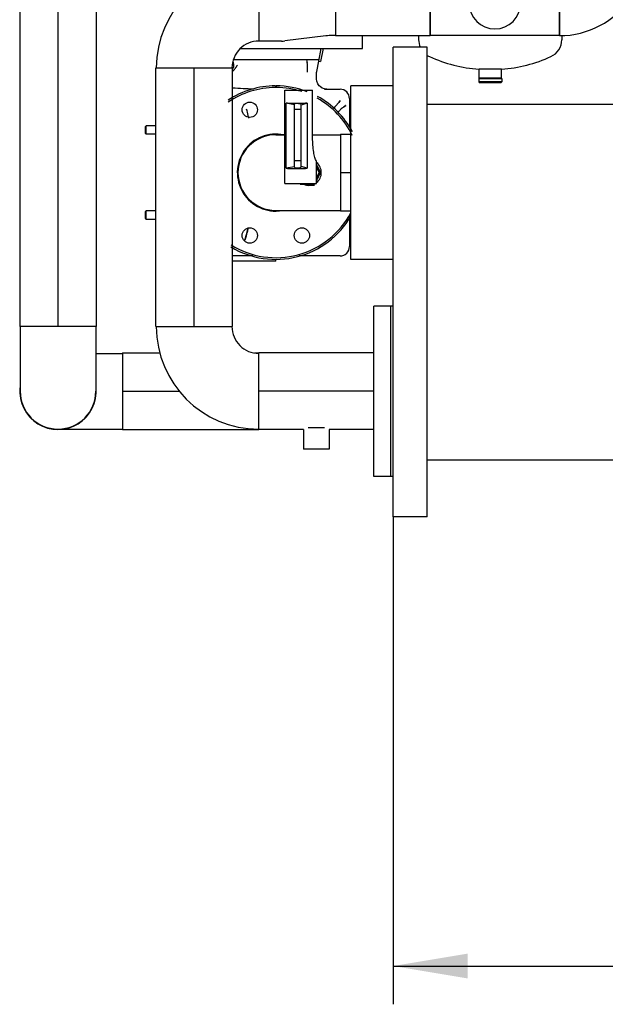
# Model space of a CAD drawing. Header units: millimetres. Extents: x 0 to 1189, y 0 to 841.
# Tile 54 of 169: x 397 to 425, y 514 to 560. Entities that reach past the tile are written whole.
import ezdxf
from ezdxf.enums import TextEntityAlignment as Align

# ---------------------------------------------------------------- set-up
doc = ezdxf.new("R2010")
doc.units = ezdxf.units.MM
doc.header["$LTSCALE"] = 65.395
doc.linetypes.add('CENTER', pattern=[0.6, 0.375, -0.075, 0.075, -0.075])
doc.layers.get('0').update_dxf_attribs({"linetype": 'CONTINUOUS'})
for name, color, linetype in [('0006_725700_29_ABL91', 7, 'CONTINUOUS'), ('0006_725700_29_T2_PBL101', 7, 'CONTINUOUS'), ('0006_725700_29_T3_ABL100', 7, 'CONTINUOUS'), ('0006_725700_29_T6_ABL92', 7, 'CONTINUOUS'), ('0006_725700_29_T6_ABL94', 7, 'CONTINUOUS'), ('0006_725700_29T40_PBL93', 7, 'CONTINUOUS'), ('0006_725700_29T40_PBL95', 7, 'CONTINUOUS'), ('1907_153200_16_ABL144', 7, 'CONTINUOUS'), ('1907_153200_16_T1_PBL1743', 7, 'CONTINUOUS'), ('1907_153200_16_T2_PBL145', 7, 'CONTINUOUS'), ('1907_153200_88_ABL106', 7, 'CONTINUOUS'), ('1907_153200_88_T1_PBL130', 7, 'CONTINUOUS'), ('1907_153200_88_T2_PBL107', 7, 'CONTINUOUS'), ('1907_153200_88_T3_PBL143', 7, 'CONTINUOUS'), ('1907_153200_93_ABL64', 7, 'CONTINUOUS'), ('1907_153200_93_T2_PBL65', 7, 'CONTINUOUS'), ('1907_153200_93_T3_PBL1740', 7, 'CONTINUOUS'), ('1907_153200_93_T4_PBL76', 7, 'CONTINUOUS'), ('9M32C_GENSET_KPL_VERROHRUNG_ABL14', 7, 'CONTINUOUS'), ('B-04-30X25-89X1_5-N6000_PBL138', 7, 'CONTINUOUS'), ('B-04-30X25-89X1_5-N6000_PBL313', 7, 'CONTINUOUS'), ('BOGEN-S-2D-90-60_3X2_9_PBL168', 7, 'CONTINUOUS'), ('BOGEN-S-2D-90-76_1X2_9_PBL191', 7, 'CONTINUOUS'), ('BOGEN-S-2D-90-88_9X3_2_PBL129', 7, 'CONTINUOUS'), ('BOGEN-S-2D-90-88_9X3_2_PBL1741', 7, 'CONTINUOUS'), ('BOGEN-S-2D-90-88_9X3_2_PBL311', 7, 'CONTINUOUS'), ('BOGEN-S-2D-90-88_9X3_2_PBL312', 7, 'CONTINUOUS'), ('BOGEN-S-2D-90-88_9X3_2_PBL71', 7, 'CONTINUOUS'), ('D2616-2-K-88_9-3_2-76_1-2_9_PBL128', 7, 'CONTINUOUS'), ('DIN16182-BG100X63_PBL98', 7, 'CONTINUOUS'), ('EN1092-1-01A-DN80-PN16_PBL151', 7, 'CONTINUOUS'), ('EN1092-1-01A-DN80-PN16_PBL1742', 7, 'CONTINUOUS'), ('LAUTERBACH_SP_RING_2_0200_50_PBL102', 7, 'CONTINUOUS'), ('LAUTERBACH_SP_RING_2_0200_50_PBL146', 7, 'CONTINUOUS'), ('LAUTERBACH_SP_RING_2_0200_50_PBL147', 7, 'CONTINUOUS'), ('new_view_1_VBL0', 7, 'CONTINUOUS'), ('T-STUECK-S-76_1X2_9-60_3X2_9_PBL157', 7, 'CONTINUOUS'), ('VORWAERMGERAT_C33_12225_04_PBL99', 7, 'CONTINUOUS'), ('VT40CD-D10_Z171-24344_ABL152', 7, 'CONTINUOUS'), ('VT40CD-D10_Z171-24344_T1_PBL204', 7, 'CONTINUOUS'), ('VT40CD-D10_Z171-24344_T2_PBL154', 7, 'CONTINUOUS'), ('VT40CD-D10_Z171-24344_T3_PBL153', 7, 'CONTINUOUS')]:
    doc.layers.add(name, color=color, linetype=linetype)
doc.styles.get("Standard").update_dxf_attribs({"font": 'txt', "width": 0.6})
doc.dimstyles.new('DIMSTYLE_2', dxfattribs={"dimtxt": 3.5, "dimasz": 3.5, "dimexe": 1.8, "dimexo": 0, "dimgap": 0.875, "dimtad": 1, "dimlfac": 25, "dimdsep": 46, "dimtxsty": 'Standard', "dimblk": '_FILLED', "dimblk1": '_FILLED', "dimblk2": '_FILLED', "dimcen": 0.09, "dimadec": 0, "dimazin": 0, "dimtp": 2, "dimtm": 2, "dimtfac": 1, "dimtofl": 0, "dimtmove": 0, "dimatfit": 3, "dimldrblk": '_FILLED', "dimfxl": 1, "dimtolj": 1, "dimarcsym": 0})

# ---------------------------------------------------------------- blocks, each defined once
blk = doc.blocks.new('_FILLED')
at = {"color": 0, "linetype": 'ByBlock'}
blk.add_solid([(0, 0), (-1, 0.167), (-1, -0.167)], dxfattribs=at)
blk = doc.blocks.new('*D3')
at = {"color": 2, "linetype": 'Continuous'}
for p, q in [((414.943, 536.969), (414.943, 514.049)), ((813.983, 532.849), (813.983, 514.049)), ((414.943, 515.849), (614.463, 515.849)), ((813.983, 515.849), (614.463, 515.849))]:
    blk.add_line(p, q, dxfattribs=at)
at = {"color": 2, "linetype": 'Continuous', "xscale": 3.5, "yscale": 3.5, "zscale": 3.5, "rotation": 180}
blk.add_blockref('_FILLED', (414.943, 515.849), dxfattribs=at)
at = {"color": 2, "linetype": 'Continuous', "xscale": 3.5, "yscale": 3.5, "zscale": 3.5}
blk.add_blockref('_FILLED', (813.983, 515.849), dxfattribs=at)
at = {"color": 2, "linetype": 'Continuous', "width": 0.690476}
blk.add_text('9976', height=3.5, dxfattribs=at).set_placement((614.463, 516.724), align=Align.CENTER)
blk = doc.blocks.new('1907_153200_93_T2_PBL65', base_point=(399.183, 556.229))
at = {"layer": '1907_153200_93_T2_PBL65', "color": 7, "linetype": 'Continuous'}
for p, q in [((398.305, 566.549), (397.61, 566.549)), ((400.754, 566.549), (400.059, 566.549)), ((397.383, 566.029), (397.383, 545.909)), ((400.983, 566.019), (400.983, 545.909)), ((400.983, 545.909), (397.383, 545.909))]:
    blk.add_line(p, q, dxfattribs=at)
at = {"layer": '1907_153200_93_T2_PBL65', "color": 2, "linetype": 'CENTER'}
blk.add_line((399.183, 565.595), (399.183, 545.909), dxfattribs=at)
blk = doc.blocks.new('BOGEN-S-2D-90-88_9X3_2_PBL71', base_point=(399.183, 544.389))
at = {"layer": 'BOGEN-S-2D-90-88_9X3_2_PBL71', "color": 7, "linetype": 'Continuous'}
for p, q in [((397.405, 545.909), (397.405, 542.869)), ((400.961, 545.909), (400.961, 542.869))]:
    blk.add_line(p, q, dxfattribs=at)
blk.add_arc((399.183, 542.869), 1.778, 180, 360, dxfattribs=at)
blk = doc.blocks.new('1907_153200_93_T4_PBL76', base_point=(405.423, 542.869))
at = {"layer": '1907_153200_93_T4_PBL76', "color": 7, "linetype": 'Continuous'}
for p, q in [((402.223, 544.669), (402.223, 541.069)), ((402.223, 544.669), (403.981, 544.669)), ((408.428, 544.669), (408.623, 544.669)), ((402.223, 541.069), (408.623, 541.069))]:
    blk.add_line(p, q, dxfattribs=at)
at = {"layer": '1907_153200_93_T4_PBL76', "color": 2, "linetype": 'CENTER'}
blk.add_line((402.223, 542.869), (404.903, 542.869), dxfattribs=at)
blk = doc.blocks.new('BOGEN-S-2D-90-88_9X3_2_PBL311', base_point=(400.786, 542.869))
at = {"layer": 'BOGEN-S-2D-90-88_9X3_2_PBL311', "color": 7, "linetype": 'Continuous'}
for p, q in [((400.961, 544.647), (402.223, 544.647)), ((399.35, 541.091), (402.223, 541.091))]:
    blk.add_line(p, q, dxfattribs=at)
blk = doc.blocks.new('1907_153200_93_T3_PBL1740', base_point=(399.183, 543.038))
at = {"layer": '1907_153200_93_T3_PBL1740', "color": 7, "linetype": 'Continuous'}
blk.add_arc((399.183, 542.869), 1.8, 174.614, 5.386, dxfattribs=at)
blk = doc.blocks.new('1907_153200_93_ABL64', base_point=(403.003, 553.809))
at = {"layer": '1907_153200_93_T2_PBL65'}
blk.add_blockref('1907_153200_93_T2_PBL65', (399.183, 556.229), dxfattribs=at)
at = {"layer": '1907_153200_93_T3_PBL1740'}
blk.add_blockref('1907_153200_93_T3_PBL1740', (399.183, 543.038), dxfattribs=at)
at = {"layer": '1907_153200_93_T4_PBL76'}
blk.add_blockref('1907_153200_93_T4_PBL76', (405.423, 542.869), dxfattribs=at)
at = {"layer": 'BOGEN-S-2D-90-88_9X3_2_PBL311'}
blk.add_blockref('BOGEN-S-2D-90-88_9X3_2_PBL311', (400.786, 542.869), dxfattribs=at)
at = {"layer": 'BOGEN-S-2D-90-88_9X3_2_PBL71'}
blk.add_blockref('BOGEN-S-2D-90-88_9X3_2_PBL71', (399.183, 544.389), dxfattribs=at)
blk = doc.blocks.new('0006_725700_29T40_PBL93', base_point=(403.54, 551.149))
at = {"layer": '0006_725700_29T40_PBL93', "color": 7, "linetype": 'Continuous'}
for p, q in [((403.297, 551.312), (403.333, 551.348)), ((403.297, 550.986), (403.297, 551.312)), ((403.334, 550.949), (403.334, 551.349)), ((403.783, 551.349), (403.334, 551.349)), ((403.297, 550.985), (403.334, 550.949)), ((403.783, 550.949), (403.334, 550.949))]:
    blk.add_line(p, q, dxfattribs=at)
blk = doc.blocks.new('0006_725700_29_T6_ABL92', base_point=(403.54, 551.149))
at = {"layer": '0006_725700_29T40_PBL93'}
blk.add_blockref('0006_725700_29T40_PBL93', (403.54, 551.149), dxfattribs=at)
blk = doc.blocks.new('0006_725700_29T40_PBL95', base_point=(403.54, 555.149))
at = {"layer": '0006_725700_29T40_PBL95', "color": 7, "linetype": 'Continuous'}
for p, q in [((403.297, 555.312), (403.333, 555.348)), ((403.297, 554.986), (403.297, 555.312)), ((403.334, 554.949), (403.334, 555.349)), ((403.783, 555.349), (403.334, 555.349)), ((403.297, 554.985), (403.334, 554.949)), ((403.783, 554.949), (403.334, 554.949))]:
    blk.add_line(p, q, dxfattribs=at)
blk = doc.blocks.new('0006_725700_29_T6_ABL94', base_point=(403.54, 555.149))
at = {"layer": '0006_725700_29T40_PBL95'}
blk.add_blockref('0006_725700_29T40_PBL95', (403.54, 555.149), dxfattribs=at)
blk = doc.blocks.new('0006_725700_29_T2_PBL101', base_point=(410.153, 553.989))
at = {"layer": '0006_725700_29_T2_PBL101', "color": 6, "linetype": 'Continuous'}
for p, q in [((411.442, 558.383), (411.56, 558.989)), ((411.641, 558.989), (411.52, 558.368)), ((407.404, 558.383), (407.433, 558.234)), ((407.434, 558.469), (409.423, 558.469)), ((409.429, 558.469), (411.459, 558.469)), ((410.864, 558.462), (410.886, 558.373)), ((411.347, 557.897), (411.442, 558.383)), ((411.442, 558.383), (411.52, 558.368)), ((407.433, 558.235), (407.435, 558.221)), ((407.436, 558.214), (407.435, 558.221)), ((411.343, 557.549), (411.343, 557.851)), ((411.716, 557.069), (412.443, 557.069)), ((412.883, 556.631), (412.883, 555.299)), ((412.883, 550.998), (412.883, 549.669)), ((412.923, 550.887), (412.883, 550.887)), ((412.923, 551.042), (412.923, 550.887)), ((412.923, 550.487), (412.883, 550.487)), ((412.923, 550.486), (412.883, 550.486)), ((412.923, 550.487), (412.923, 550.069)), ((412.923, 550.07), (412.883, 550.07)), ((412.923, 550.069), (412.883, 550.069)), ((408.338, 549.229), (407.383, 549.229)), ((409.423, 548.989), (407.383, 548.989)), ((409.423, 548.989), (409.423, 549.072)), ((412.443, 549.229), (410.507, 549.229))]:
    blk.add_line(p, q, dxfattribs=at)
at = {"layer": '0006_725700_29_T2_PBL101', "color": 2, "linetype": 'Continuous'}
for p, q in [((410.886, 558.373), (410.895, 558.329)), ((407.616, 558.202), (407.616, 558.201)), ((407.616, 558.201), (407.616, 558.202)), ((412.144, 556.184), (412.142, 556.183)), ((412.718, 556.305), (412.718, 556.305)), ((408.136, 555.754), (408.136, 555.755)), ((408.136, 555.755), (408.137, 555.753)), ((408.136, 555.753), (408.136, 555.754)), ((408.137, 555.753), (408.137, 555.752)), ((408.119, 550.541), (408.119, 550.541)), ((408.119, 550.541), (408.119, 550.541)), ((407.982, 550.027), (407.964, 549.971))]:
    blk.add_line(p, q, dxfattribs=at)
at = {"layer": '0006_725700_29_T2_PBL101', "color": 6, "linetype": 'Continuous'}
for points in [[(407.436, 558.215), (407.438, 558.205), (407.439, 558.194), (407.439, 558.183), (407.439, 558.17), (407.437, 558.157), (407.435, 558.143), (407.432, 558.127), (407.427, 558.11), (407.424, 558.101), (407.417, 558.082), (407.407, 558.061), (407.395, 558.04), (407.383, 558.022)], [(411.343, 557.851), (411.343, 557.864), (411.345, 557.883), (411.347, 557.897)], [(411.823, 557.069), (411.708, 557.083), (411.598, 557.125), (411.503, 557.191), (411.462, 557.233), (411.396, 557.33), (411.356, 557.44), (411.343, 557.549)]]:
    blk.add_lwpolyline(points, dxfattribs=at)
at = {"layer": '0006_725700_29_T2_PBL101', "color": 2, "linetype": 'Continuous'}
for centre, radius, start, end in [((409.76, 558.116), 1.155, 10.5984, 12.8809), ((409.504, 558.068), 1.416, 4.5538, 10.5995), ((406.839, 558.571), 0.854, 315.2527, 315.6064), ((406.875, 558.533), 0.801, 315.3871, 315.7634), ((406.781, 558.625), 0.933, 315.7089, 316.1617), ((406.846, 558.564), 0.844, 315.6064, 316.112), ((406.822, 558.586), 0.876, 316.127, 319.9994), ((406.844, 558.565), 0.845, 316.1345, 320.1638), ((406.694, 558.69), 1.041, 320.1971, 323.3953), ((406.587, 558.77), 1.174, 323.3431, 323.7924), ((406.516, 558.822), 1.262, 323.3916, 323.8099), ((406.487, 558.842), 1.298, 323.8294, 330.4014), ((408.689, 558.079), 2.23, 354.7014, 359.0874), ((409.534, 558.07), 1.386, 3.0988, 4.5351), ((409.552, 558.071), 1.368, 3.1212, 4.5727), ((409.501, 558.069), 1.419, 1.5315, 3.1021), ((409.511, 558.069), 1.409, 1.5311, 3.1184), ((409.464, 558.067), 1.455, 0.4978, 1.5334), ((409.498, 558.069), 1.422, 0.4429, 1.5014), ((409.321, 558.068), 1.598, 359.1113, 0.4354), ((409.384, 558.067), 1.536, 359.1129, 0.487), ((404.554, 555.145), 3.633, 11.0313, 15.6524), ((410.683, 557.793), 2.169, 317.7767, 318.5897), ((410.44, 558.005), 2.492, 317.9202, 318.6242), ((415.65, 552.746), 4.632, 134.5946, 135.5461), ((414.008, 554.415), 2.291, 134.653, 136.5759), ((413.977, 554.445), 2.248, 132.6112, 134.6477), ((414.151, 554.266), 2.497, 132.7612, 134.5995), ((413.961, 554.464), 2.223, 129.5016, 132.6304), ((413.949, 554.483), 2.201, 129.5727, 132.7264), ((413.842, 554.608), 2.037, 128.2507, 129.485), ((413.578, 554.931), 1.619, 127.9944, 129.5513), ((413.747, 554.73), 1.882, 126.5386, 128.2781), ((404.011, 555.033), 4.188, 9.9159, 11.1052), ((412.366, 556.502), 4.296, 190.0483, 190.6965), ((403.82, 551.398), 4.384, 345.5983, 348.7169), ((401.868, 552.029), 6.433, 341.3357, 341.8644), ((404.441, 551.252), 3.745, 344.5954, 345.404), ((404.865, 551.13), 3.304, 344.6912, 345.6009)]:
    blk.add_arc(centre, radius, start, end, dxfattribs=at)
at = {"layer": '0006_725700_29_T2_PBL101', "color": 6, "linetype": 'Continuous'}
for centre, radius, start, end in [((409.451, 590.042), 32.972, 266.4045, 268.1344), ((412.443, 556.629), 0.44, 0, 90), ((412.443, 549.669), 0.44, 270, 360)]:
    blk.add_arc(centre, radius, start, end, dxfattribs=at)
at = {"layer": '0006_725700_29_T2_PBL101', "color": 2, "linetype": 'Continuous'}
for points in [[(410.915, 558.18), (410.911, 558.23), (410.904, 558.279), (410.895, 558.329)], [(407.383, 557.913), (407.404, 557.931), (407.425, 557.95), (407.445, 557.97)], [(407.445, 557.97), (407.426, 557.951), (407.406, 557.932), (407.385, 557.915)], [(407.53, 558.069), (407.518, 558.053), (407.506, 558.038), (407.493, 558.023)], [(407.616, 558.201), (407.591, 558.158), (407.564, 558.116), (407.535, 558.076)], [(410.91, 557.873), (410.915, 557.93), (410.918, 557.986), (410.919, 558.043)], [(412.446, 556.535), (412.406, 556.473), (412.358, 556.414), (412.309, 556.359)], [(408.12, 555.84), (408.102, 555.936), (408.079, 556.031), (408.053, 556.125)], [(412.289, 556.336), (412.242, 556.284), (412.192, 556.234), (412.144, 556.184)], [(412.581, 556.207), (412.596, 556.219), (412.611, 556.23), (412.626, 556.241)], [(412.626, 556.241), (412.656, 556.264), (412.686, 556.286), (412.718, 556.305)], [(408.136, 555.755), (408.131, 555.783), (408.126, 555.812), (408.12, 555.84)], [(407.982, 550.027), (408.007, 550.103), (408.031, 550.18), (408.052, 550.257)]]:
    blk.add_open_spline(points, degree=3, dxfattribs=at)
for points, knots in [([(412.309, 556.358), (412.321, 556.372), (412.37, 556.428), (412.416, 556.488), (412.446, 556.535)], [0, 0, 0, 0, 0.243758, 1, 1, 1, 1]), ([(412.144, 556.184), (412.156, 556.196), (412.205, 556.246), (412.254, 556.296), (412.289, 556.335)], [0, 0, 0, 0, 0.242689, 1, 1, 1, 1]), ([(412.718, 556.305), (412.71, 556.3), (412.679, 556.28), (412.648, 556.258), (412.626, 556.242)], [0, 0, 0, 0, 0.263244, 1, 1, 1, 1]), ([(408.119, 550.541), (408.115, 550.52), (408.099, 550.443), (408.081, 550.365), (408.066, 550.308)], [0, 0, 0, 0, 0.25981, 1, 1, 1, 1]), ([(408.052, 550.257), (408.047, 550.237), (408.025, 550.16), (408, 550.084), (407.982, 550.027)], [0, 0, 0, 0, 0.255166, 1, 1, 1, 1])]:
    blk.add_open_spline(points, degree=3, knots=knots, dxfattribs=at)
blk = doc.blocks.new('0006_725700_29_T3_ABL100', base_point=(410.153, 553.989))
at = {"layer": '0006_725700_29_T2_PBL101'}
blk.add_blockref('0006_725700_29_T2_PBL101', (410.153, 553.989), dxfattribs=at)
blk = doc.blocks.new('0006_725700_29_ABL91', base_point=(408.11, 553.989))
at = {"layer": '0006_725700_29_T3_ABL100'}
blk.add_blockref('0006_725700_29_T3_ABL100', (410.153, 553.989), dxfattribs=at)
at = {"layer": '0006_725700_29_T6_ABL92'}
blk.add_blockref('0006_725700_29_T6_ABL92', (403.54, 551.149), dxfattribs=at)
at = {"layer": '0006_725700_29_T6_ABL94'}
blk.add_blockref('0006_725700_29_T6_ABL94', (403.54, 555.149), dxfattribs=at)
blk = doc.blocks.new('DIN16182-BG100X63_PBL98', base_point=(410.696, 554.819))
at = {"layer": 'DIN16182-BG100X63_PBL98', "color": 7, "linetype": 'Continuous'}
for p, q in [((409.854, 552.629), (409.854, 557.029)), ((409.854, 557.029), (411.153, 557.029)), ((411.153, 554.768), (411.153, 557.029)), ((409.906, 553.353), (409.906, 556.408)), ((410.3, 556.333), (409.906, 556.408)), ((409.973, 556.413), (410.823, 556.413)), ((410.898, 556.408), (410.62, 556.325)), ((410.898, 556.408), (410.898, 553.353)), ((410.3, 553.402), (410.3, 556.36)), ((410.62, 553.424), (410.62, 556.338)), ((411.339, 552.629), (411.339, 553.669)), ((410.3, 553.428), (409.906, 553.353)), ((409.973, 553.349), (410.823, 553.349)), ((410.898, 553.353), (410.62, 553.437)), ((411.538, 553.149), (411.339, 553.505)), ((411.339, 553.375), (411.466, 553.149)), ((411.466, 553.149), (411.339, 552.922)), ((411.339, 552.792), (411.538, 553.149)), ((411.466, 553.149), (411.538, 553.149)), ((409.854, 552.629), (411.339, 552.629)), ((410.562, 552.609), (410.551, 552.629)), ((410.562, 552.609), (411.237, 552.609)), ((411.176, 552.629), (411.165, 552.609)), ((411.237, 552.609), (411.248, 552.629))]:
    blk.add_line(p, q, dxfattribs=at)
at = {"layer": 'DIN16182-BG100X63_PBL98', "color": 2, "linetype": 'Continuous'}
for p, q in [((410.62, 556.109), (410.3, 556.109)), ((410.62, 553.709), (410.3, 553.709))]:
    blk.add_line(p, q, dxfattribs=at)
at = {"layer": 'DIN16182-BG100X63_PBL98', "color": 7, "linetype": 'Continuous'}
for centre, radius, start, end in [((410.945, 553.154), 0.523, 26.4214, 41.0272), ((410.939, 553.151), 0.53, 19.9791, 26.417), ((410.945, 553.143), 0.523, 318.9728, 333.5786), ((410.939, 553.147), 0.53, 333.583, 340.0209)]:
    blk.add_arc(centre, radius, start, end, dxfattribs=at)
for centre, major_axis, start_param, end_param in [((410.014, 556.37), (0.16, -0.012), 1.851726, 2.329568), ((410.46, 556.349), (0.16, -0.012), 0.01913, 3.160723), ((410.864, 556.37), (0.16, -0.012), 1.373883, 1.851726), ((410.014, 553.392), (0.16, 0.012), -2.329568, -1.851726), ((410.46, 553.413), (0.16, 0.012), 3.122463, 6.264055), ((410.864, 553.392), (0.16, 0.012), -1.851726, -1.373883)]:
    blk.add_ellipse(centre, major_axis=major_axis, ratio=0.257492, start_param=start_param, end_param=end_param, dxfattribs=at)
blk.add_open_spline([(411.339, 553.669), (411.306, 553.726), (411.251, 553.872), (411.172, 554.239), (411.153, 554.549), (411.153, 554.768)], degree=3, knots=[0, 0, 0, 0, 0.17643, 0.413353, 1, 1, 1, 1], dxfattribs=at)
blk = doc.blocks.new('VORWAERMGERAT_C33_12225_04_PBL99', base_point=(417.492, 568.429))
at = {"layer": 'VORWAERMGERAT_C33_12225_04_PBL99', "color": 7, "linetype": 'Continuous'}
for p, q in [((423.761, 579.489), (421.343, 579.489)), ((411.223, 578.309), (411.259, 578.309)), ((411.259, 578.308), (411.259, 578.303)), ((411.259, 578.308), (411.767, 578.308)), ((411.767, 578.303), (411.259, 578.303)), ((411.259, 578.298), (411.259, 578.282)), ((411.259, 578.298), (411.767, 578.298)), ((411.767, 578.282), (411.259, 578.282)), ((411.259, 578.271), (411.259, 578.244)), ((411.259, 578.271), (411.767, 578.271)), ((411.767, 578.244), (411.259, 578.244)), ((411.259, 578.228), (411.259, 578.19)), ((411.259, 578.228), (411.767, 578.228)), ((411.767, 578.19), (411.259, 578.19)), ((411.259, 578.168), (411.259, 576.739)), ((411.259, 578.168), (411.767, 578.168)), ((411.398, 577.367), (411.259, 577.367)), ((423.424, 577.635), (422.478, 577.635)), ((423.761, 577.038), (422.328, 577.038)), ((411.487, 576.739), (411.259, 576.739)), ((411.259, 576.639), (411.259, 576.439)), ((411.259, 576.639), (411.51, 576.639)), ((411.31, 576.439), (411.259, 576.439)), ((423.761, 575.889), (422.151, 575.889)), ((422.127, 575.132), (422.133, 575.489)), ((422.127, 575.089), (423.093, 575.089)), ((421.239, 572.917), (421.517, 572.917)), ((421.527, 572.921), (421.517, 572.917)), ((416.137, 563.933), (416.137, 567.836)), ((416.395, 563.949), (415.737, 563.909)), ((415.751, 563.906), (415.737, 563.909)), ((416.394, 564.009), (416.371, 563.999)), ((416.371, 563.947), (416.371, 563.999)), ((416.781, 564.039), (416.394, 564.009)), ((416.395, 563.949), (416.41, 563.946)), ((416.423, 563.999), (416.694, 564.021)), ((416.423, 563.999), (416.424, 563.938)), ((416.788, 563.805), (416.512, 563.795)), ((416.694, 564.021), (416.695, 563.802)), ((416.784, 564.039), (416.781, 564.039)), ((416.784, 564.039), (417.21, 564.039)), ((417.326, 563.919), (417.969, 563.919)), ((418.049, 564.006), (417.968, 563.919)), ((417.969, 563.919), (417.97, 563.919)), ((418.117, 564.039), (418.333, 564.039)), ((418.353, 564.105), (418.335, 564.062)), ((418.523, 564.109), (418.372, 564.109)), ((418.409, 564.062), (418.391, 564.105)), ((418.391, 564.105), (418.523, 564.105)), ((418.514, 563.821), (418.495, 563.864)), ((418.523, 563.821), (418.514, 563.821)), ((416.512, 563.794), (416.492, 563.794)), ((416.512, 563.795), (416.499, 563.765)), ((416.525, 563.582), (416.539, 563.613)), ((416.765, 563.509), (416.53, 563.509)), ((416.539, 563.613), (416.814, 563.624)), ((416.814, 563.624), (416.765, 563.509)), ((415.727, 562.911), (415.737, 562.909)), ((416.395, 562.869), (415.737, 562.909)), ((416.137, 562.631), (416.137, 562.884)), ((416.424, 562.879), (416.423, 562.818)), ((416.492, 563.023), (416.512, 563.023)), ((416.499, 563.052), (416.512, 563.022)), ((416.512, 563.022), (416.788, 563.012)), ((416.539, 563.204), (416.525, 563.235)), ((416.53, 563.309), (416.765, 563.309)), ((416.814, 563.193), (416.539, 563.204)), ((416.695, 563.015), (416.694, 562.797)), ((416.765, 563.309), (416.814, 563.193)), ((417.515, 562.929), (418.037, 562.929)), ((418.495, 562.954), (418.514, 562.996)), ((418.514, 562.996), (418.517, 562.996)), ((416.371, 562.818), (416.371, 562.87)), ((416.371, 562.818), (416.394, 562.809)), ((416.781, 562.779), (416.394, 562.809)), ((416.694, 562.797), (416.423, 562.818)), ((416.781, 562.779), (416.784, 562.779)), ((416.785, 562.779), (416.793, 562.774)), ((416.793, 562.774), (416.797, 562.769)), ((416.797, 562.631), (416.797, 562.769)), ((418.397, 562.809), (418.396, 562.83)), ((418.397, 562.631), (418.397, 562.809)), ((418.397, 562.729), (418.409, 562.755)), ((418.517, 562.713), (418.397, 562.713)), ((418.517, 562.709), (418.397, 562.709)), ((422.869, 562.645), (422.869, 562.856)), ((416.137, 559.587), (416.137, 559.398)), ((422.869, 559.596), (422.869, 559.398)), ((418.975, 557.589), (418.975, 558.009)), ((420.031, 558.009), (418.975, 558.009)), ((420.031, 557.589), (420.031, 558.009)), ((418.963, 557.569), (418.963, 557.409)), ((418.963, 557.569), (420.043, 557.569)), ((418.963, 557.409), (419.003, 557.369)), ((420.043, 557.409), (418.963, 557.409)), ((420.031, 557.589), (418.975, 557.589)), ((419.003, 557.589), (419.003, 557.569)), ((420.003, 557.369), (419.003, 557.369)), ((420.003, 557.589), (420.003, 557.569)), ((420.043, 557.409), (420.003, 557.369)), ((420.043, 557.569), (420.043, 557.409))]:
    blk.add_line(p, q, dxfattribs=at)
for points in [[(422.699, 578.407), (422.731, 578.52), (422.78, 578.693), (422.83, 578.876), (422.88, 579.069), (422.9, 579.149)], [(422.138, 575.676), (422.139, 575.688), (422.141, 575.738), (422.145, 575.798), (422.149, 575.866), (422.155, 575.94), (422.162, 576.02), (422.171, 576.105), (422.181, 576.194), (422.192, 576.286), (422.205, 576.38), (422.22, 576.477), (422.236, 576.576), (422.255, 576.679), (422.275, 576.785), (422.297, 576.895), (422.322, 577.008), (422.348, 577.125), (422.377, 577.246), (422.408, 577.369), (422.441, 577.495), (422.476, 577.625), (422.513, 577.759), (422.552, 577.899), (422.584, 578.009)], [(422.091, 573.751), (422.095, 573.811), (422.099, 573.888), (422.103, 573.977), (422.106, 574.081), (422.11, 574.203), (422.113, 574.345), (422.117, 574.512), (422.12, 574.708), (422.124, 574.941), (422.127, 575.132)]]:
    blk.add_lwpolyline(points, dxfattribs=at)
for centre, radius, start, end in [((428.883, 575.384), 6.751, 177.521, 179.1108), ((422.608, 428.695), 146.233, 89.8099, 89.99304), ((416.851, 563.518), 1.691, 8.4085, 10.3379), ((414.483, 563.409), 2.05, 355.1492, 4.8508), ((415.219, 563.409), 1.549, 356.2987, 3.7013), ((419.284, 563.409), 0.764, 174.8592, 185.1414), ((415.773, 563.34), 1.622, 351.4357, 352.1646), ((416.944, 563.283), 1.596, 349.6377, 350.3134), ((417.009, 559.398), 0.872, 180, 203.6758), ((421.997, 559.398), 0.872, 294.302, 360), ((417.009, 559.398), 0.872, 237.6412, 245.6982), ((419.503, 564.921), 6.932, 245.6978, 265.6316), ((419.503, 564.921), 6.932, 274.3684, 294.3023)]:
    blk.add_arc(centre, radius, start, end, dxfattribs=at)
for points in [[(422.964, 579.489), (422.949, 579.375), (422.928, 579.261), (422.9, 579.149)], [(421.239, 572.917), (421.159, 572.916), (421.076, 572.935), (421.004, 572.97)], [(416.423, 563.999), (416.415, 564.005), (416.404, 564.009), (416.394, 564.009)], [(416.41, 563.946), (416.415, 563.944), (416.42, 563.941), (416.424, 563.938)], [(418.083, 564.031), (418.07, 564.025), (418.059, 564.016), (418.049, 564.006)], [(418.117, 564.039), (418.105, 564.039), (418.094, 564.036), (418.083, 564.031)], [(418.335, 564.062), (418.332, 564.056), (418.329, 564.049), (418.325, 564.043)], [(418.372, 564.109), (418.366, 564.109), (418.359, 564.107), (418.353, 564.105)], [(418.391, 564.105), (418.385, 564.107), (418.378, 564.109), (418.372, 564.109)], [(416.424, 562.879), (416.416, 562.873), (416.405, 562.868), (416.395, 562.869)], [(418.325, 563.031), (418.319, 563.045), (418.304, 563.055), (418.29, 563.061)], [(416.394, 562.809), (416.404, 562.808), (416.415, 562.812), (416.423, 562.818)]]:
    blk.add_open_spline(points, degree=3, dxfattribs=at)
for points, knots in [([(422.114, 574.402), (422.165, 574.509), (422.268, 574.666), (422.432, 574.854), (422.558, 574.929), (422.625, 574.929)], [0, 0, 0, 0, 0.471118, 0.731897, 1, 1, 1, 1]), ([(422.091, 573.751), (422.084, 573.631), (422.012, 573.413), (421.879, 573.236), (421.818, 573.157)], [0, 0, 0, 0, 0.545496, 1, 1, 1, 1]), ([(421.818, 573.157), (421.77, 573.093), (421.677, 573.005), (421.569, 572.938), (421.527, 572.921)], [0, 0, 0, 0, 0.638673, 1, 1, 1, 1]), ([(421.517, 572.917), (421.442, 572.818), (421.276, 572.633), (421.093, 572.466), (421.005, 572.379)], [0, 0, 0, 0, 0.499853, 1, 1, 1, 1]), ([(415.737, 563.909), (415.717, 563.907), (415.675, 563.855), (415.629, 563.697), (415.609, 563.48), (415.617, 563.251), (415.638, 563.093), (415.669, 562.981), (415.705, 562.92), (415.727, 562.911)], [0, 0, 0, 0, 0.056938, 0.162178, 0.484647, 0.661505, 0.817647, 0.933547, 1, 1, 1, 1]), ([(415.739, 562.989), (415.722, 562.989), (415.684, 563.035), (415.646, 563.173), (415.624, 563.409), (415.646, 563.644), (415.684, 563.782), (415.722, 563.829), (415.739, 563.829)], [0, 0, 0, 0, 0.057514, 0.166223, 0.499999, 0.833776, 0.942486, 1, 1, 1, 1]), ([(415.758, 563.821), (415.742, 563.809), (415.717, 563.759), (415.692, 563.668), (415.676, 563.546), (415.67, 563.409), (415.676, 563.271), (415.692, 563.149), (415.717, 563.058), (415.742, 563.008), (415.758, 562.996)], [0, 0, 0, 0, 0.071342, 0.185435, 0.333516, 0.5, 0.666484, 0.814565, 0.928658, 1, 1, 1, 1]), ([(415.737, 562.909), (415.756, 562.908), (415.786, 562.939), (415.808, 562.988), (415.835, 563.073), (415.856, 563.205), (415.867, 563.382), (415.861, 563.561), (415.84, 563.722), (415.809, 563.835), (415.773, 563.898), (415.751, 563.906)], [0, 0, 0, 0, 0.054402, 0.099506, 0.157285, 0.304907, 0.479507, 0.657737, 0.815603, 0.932915, 1, 1, 1, 1]), ([(415.739, 563.829), (415.756, 563.829), (415.794, 563.782), (415.832, 563.644), (415.854, 563.409), (415.832, 563.173), (415.794, 563.035), (415.756, 562.989), (415.739, 562.989)], [0, 0, 0, 0, 0.057514, 0.166223, 0.499999, 0.833776, 0.942486, 1, 1, 1, 1]), ([(416.424, 563.938), (416.443, 563.923), (416.474, 563.863), (416.491, 563.803), (416.499, 563.765)], [0, 0, 0, 0, 0.389683, 1, 1, 1, 1]), ([(416.788, 563.805), (416.778, 563.853), (416.758, 563.928), (416.719, 564.004), (416.694, 564.021)], [0, 0, 0, 0, 0.619276, 1, 1, 1, 1]), ([(416.851, 562.838), (416.871, 562.875), (416.902, 562.973), (416.93, 563.139), (416.944, 563.336), (416.941, 563.593), (416.911, 563.825), (416.854, 563.99), (416.805, 564.039), (416.784, 564.039)], [0, 0, 0, 0, 0.102274, 0.24137, 0.403869, 0.572765, 0.859302, 0.949429, 1, 1, 1, 1]), ([(417.38, 563.119), (417.393, 563.22), (417.404, 563.421), (417.389, 563.665), (417.356, 563.838), (417.324, 563.936), (417.283, 564.011), (417.234, 564.039), (417.21, 564.039)], [0, 0, 0, 0, 0.308782, 0.614234, 0.742807, 0.846883, 0.927744, 1, 1, 1, 1]), ([(418.495, 563.864), (418.48, 563.899), (418.429, 563.955), (418.423, 564.03), (418.409, 564.062)], [0, 0, 0, 0, 0.52387, 1, 1, 1, 1]), ([(416.499, 563.765), (416.502, 563.751), (416.514, 563.691), (416.521, 563.629), (416.525, 563.582)], [0, 0, 0, 0, 0.229412, 1, 1, 1, 1]), ([(416.539, 563.613), (416.537, 563.629), (416.531, 563.69), (416.522, 563.751), (416.512, 563.795)], [0, 0, 0, 0, 0.266675, 1, 1, 1, 1]), ([(416.814, 563.193), (416.817, 563.229), (416.827, 563.372), (416.824, 563.516), (416.814, 563.624)], [0, 0, 0, 0, 0.246414, 1, 1, 1, 1]), ([(422.462, 563.422), (422.447, 563.351), (422.385, 563.083), (422.309, 562.818), (422.242, 562.627)], [0, 0, 0, 0, 0.264113, 1, 1, 1, 1]), ([(416.499, 563.052), (416.491, 563.015), (416.474, 562.954), (416.443, 562.895), (416.424, 562.879)], [0, 0, 0, 0, 0.610317, 1, 1, 1, 1]), ([(416.525, 563.235), (416.524, 563.219), (416.518, 563.158), (416.509, 563.096), (416.499, 563.052)], [0, 0, 0, 0, 0.26856, 1, 1, 1, 1]), ([(416.512, 563.022), (416.515, 563.036), (416.527, 563.096), (416.534, 563.157), (416.539, 563.204)], [0, 0, 0, 0, 0.231703, 1, 1, 1, 1]), ([(416.734, 562.846), (416.74, 562.856), (416.764, 562.909), (416.778, 562.966), (416.788, 563.012)], [0, 0, 0, 0, 0.20394, 1, 1, 1, 1]), ([(418.396, 562.83), (418.391, 562.86), (418.367, 562.927), (418.341, 562.993), (418.325, 563.031)], [0, 0, 0, 0, 0.41799, 1, 1, 1, 1]), ([(418.409, 562.755), (418.423, 562.787), (418.429, 562.862), (418.48, 562.919), (418.495, 562.954)], [0, 0, 0, 0, 0.47613, 1, 1, 1, 1]), ([(416.694, 562.797), (416.698, 562.799), (416.714, 562.813), (416.726, 562.831), (416.734, 562.846)], [0, 0, 0, 0, 0.207157, 1, 1, 1, 1]), ([(416.784, 562.779), (416.79, 562.779), (416.821, 562.786), (416.839, 562.816), (416.851, 562.838)], [0, 0, 0, 0, 0.191749, 1, 1, 1, 1])]:
    blk.add_open_spline(points, degree=3, knots=knots, dxfattribs=at)
blk = doc.blocks.new('LAUTERBACH_SP_RING_2_0200_50_PBL102', base_point=(410.341, 553.442))
at = {"layer": 'LAUTERBACH_SP_RING_2_0200_50_PBL102', "color": 7, "linetype": 'Continuous'}
for p, q in [((409.403, 557.229), (409.403, 557.149)), ((409.443, 557.229), (409.443, 557.149))]:
    blk.add_line(p, q, dxfattribs=at)
for radius, start, end in [(4.08, 90.2809, 123.3626), (4, 90.2809, 123.9863), (4.08, 68.7671, 89.7191), (4, 72.0825, 89.7191), (4, 25.9584, 60.8426), (4.08, 28.1316, 61.3714), (4.08, 238.8859, 329.9051), (4, 238.2181, 331.8977)]:
    blk.add_arc((409.423, 553.149), radius, start, end, dxfattribs=at)
blk = doc.blocks.new('1907_153200_88_T2_PBL107', base_point=(405.583, 551.989))
at = {"layer": '1907_153200_88_T2_PBL107', "color": 7, "linetype": 'Continuous'}
for p, q in [((403.783, 545.909), (403.783, 558.069)), ((403.783, 558.069), (407.383, 558.069)), ((407.383, 545.909), (407.383, 558.069)), ((403.783, 545.909), (407.383, 545.909))]:
    blk.add_line(p, q, dxfattribs=at)
at = {"layer": '1907_153200_88_T2_PBL107', "color": 2, "linetype": 'CENTER'}
blk.add_line((405.583, 545.909), (405.583, 558.069), dxfattribs=at)
blk = doc.blocks.new('D2616-2-K-88_9-3_2-76_1-2_9_PBL128', base_point=(410.423, 561.109))
at = {"layer": 'D2616-2-K-88_9-3_2-76_1-2_9_PBL128', "color": 7, "linetype": 'Continuous'}
for p, q in [((408.623, 562.887), (408.623, 559.331)), ((409.694, 562.887), (408.623, 562.887)), ((411.78, 562.64), (409.84, 562.878)), ((412.223, 562.631), (411.926, 562.631)), ((412.223, 562.631), (412.223, 559.587)), ((409.694, 559.331), (408.623, 559.331)), ((411.78, 559.578), (409.84, 559.34)), ((412.223, 559.587), (411.926, 559.587))]:
    blk.add_line(p, q, dxfattribs=at)
for centre, start, end in [((409.694, 561.687), 83, 90), ((411.926, 563.831), 263, 270), ((409.694, 560.531), 270, 277), ((411.926, 558.387), 90, 97)]:
    blk.add_arc(centre, 1.2, start, end, dxfattribs=at)
blk = doc.blocks.new('BOGEN-S-2D-90-88_9X3_2_PBL129', base_point=(406.214, 558.069))
at = {"layer": 'BOGEN-S-2D-90-88_9X3_2_PBL129', "color": 7, "linetype": 'Continuous'}
blk.add_line((408.623, 562.887), (408.623, 559.331), dxfattribs=at)
for radius, start, end in [(4.818, 90, 180), (1.262, 89.9998, 180.0002)]:
    blk.add_arc((408.623, 558.069), radius, start, end, dxfattribs=at)
blk = doc.blocks.new('1907_153200_88_T1_PBL130', base_point=(411.323, 542.869))
at = {"layer": '1907_153200_88_T1_PBL130', "color": 7, "linetype": 'Continuous'}
for p, q in [((408.623, 541.069), (408.623, 544.669)), ((414.023, 544.669), (408.623, 544.669)), ((410.723, 541.069), (408.623, 541.069)), ((414.023, 541.069), (411.923, 541.069))]:
    blk.add_line(p, q, dxfattribs=at)
at = {"layer": '1907_153200_88_T1_PBL130', "color": 2, "linetype": 'CENTER'}
blk.add_line((414.023, 542.869), (408.623, 542.869), dxfattribs=at)
blk = doc.blocks.new('B-04-30X25-89X1_5-N6000_PBL138', base_point=(411.323, 540.649))
at = {"layer": 'B-04-30X25-89X1_5-N6000_PBL138', "color": 7, "linetype": 'Continuous'}
for p, q in [((411.71, 541.149), (410.936, 541.149)), ((410.723, 541.069), (410.723, 540.149)), ((411.923, 541.069), (411.923, 540.149)), ((411.923, 540.149), (410.723, 540.149))]:
    blk.add_line(p, q, dxfattribs=at)
blk = doc.blocks.new('1907_153200_88_T3_PBL143', base_point=(414.453, 561.109))
at = {"layer": '1907_153200_88_T3_PBL143', "color": 7, "linetype": 'Continuous'}
for p, q in [((412.223, 562.631), (412.223, 559.587)), ((412.223, 562.631), (416.683, 562.631)), ((416.683, 562.631), (416.683, 559.587)), ((412.223, 559.587), (416.683, 559.587))]:
    blk.add_line(p, q, dxfattribs=at)
at = {"layer": '1907_153200_88_T3_PBL143', "color": 2, "linetype": 'CENTER'}
blk.add_line((412.223, 561.109), (416.683, 561.109), dxfattribs=at)
blk = doc.blocks.new('EN1092-1-01A-DN80-PN16_PBL151', base_point=(414.423, 542.869))
at = {"layer": 'EN1092-1-01A-DN80-PN16_PBL151', "color": 7, "linetype": 'Continuous'}
for p, q in [((414.023, 538.869), (414.023, 546.869)), ((414.823, 546.869), (414.023, 546.869)), ((414.823, 538.869), (414.823, 546.869)), ((414.823, 538.869), (414.023, 538.869))]:
    blk.add_line(p, q, dxfattribs=at)
blk = doc.blocks.new('T-STUECK-S-76_1X2_9-60_3X2_9_PBL157', base_point=(419.723, 561.109))
at = {"layer": 'T-STUECK-S-76_1X2_9-60_3X2_9_PBL157', "color": 7, "linetype": 'Continuous'}
for p, q in [((416.683, 559.587), (416.683, 562.631)), ((418.517, 562.631), (416.683, 562.631)), ((422.763, 562.631), (420.929, 562.631)), ((422.763, 559.587), (422.763, 562.631)), ((422.763, 559.587), (416.683, 559.587))]:
    blk.add_line(p, q, dxfattribs=at)
blk = doc.blocks.new('BOGEN-S-2D-90-60_3X2_9_PBL168', base_point=(419.723, 562.129))
at = {"layer": 'BOGEN-S-2D-90-60_3X2_9_PBL168', "color": 7, "linetype": 'Continuous'}
for p, q in [((418.517, 561.109), (418.517, 563.149)), ((418.517, 563.149), (420.929, 563.149)), ((420.929, 561.109), (420.929, 563.149))]:
    blk.add_line(p, q, dxfattribs=at)
blk.add_arc((419.723, 561.109), 1.206, 180, 360, dxfattribs=at)
blk = doc.blocks.new('BOGEN-S-2D-90-76_1X2_9_PBL191', base_point=(424.784, 561.608))
at = {"layer": 'BOGEN-S-2D-90-76_1X2_9_PBL191', "color": 7, "linetype": 'Continuous'}
blk.add_line((422.763, 562.631), (422.763, 559.587), dxfattribs=at)
for radius, start, end in [(0.998, 269.9998, 276.9684), (4.042, 269.9999, 325.859)]:
    blk.add_arc((422.763, 563.629), radius, start, end, dxfattribs=at)
blk = doc.blocks.new('BOGEN-S-2D-90-88_9X3_2_PBL1741', base_point=(408.623, 543.5))
at = {"layer": 'BOGEN-S-2D-90-88_9X3_2_PBL1741', "color": 7, "linetype": 'Continuous'}
for radius, start, end in [(4.818, 180, 270), (1.262, 179.9998, 270.0002)]:
    blk.add_arc((408.623, 545.909), radius, start, end, dxfattribs=at)
blk = doc.blocks.new('1907_153200_88_ABL106', base_point=(419.163, 560.889))
at = {"layer": '1907_153200_88_T1_PBL130'}
blk.add_blockref('1907_153200_88_T1_PBL130', (411.323, 542.869), dxfattribs=at)
at = {"layer": '1907_153200_88_T2_PBL107'}
blk.add_blockref('1907_153200_88_T2_PBL107', (405.583, 551.989), dxfattribs=at)
at = {"layer": '1907_153200_88_T3_PBL143'}
blk.add_blockref('1907_153200_88_T3_PBL143', (414.453, 561.109), dxfattribs=at)
at = {"layer": 'B-04-30X25-89X1_5-N6000_PBL138'}
blk.add_blockref('B-04-30X25-89X1_5-N6000_PBL138', (411.323, 540.649), dxfattribs=at)
at = {"layer": 'BOGEN-S-2D-90-60_3X2_9_PBL168'}
blk.add_blockref('BOGEN-S-2D-90-60_3X2_9_PBL168', (419.723, 562.129), dxfattribs=at)
at = {"layer": 'BOGEN-S-2D-90-76_1X2_9_PBL191'}
blk.add_blockref('BOGEN-S-2D-90-76_1X2_9_PBL191', (424.784, 561.608), dxfattribs=at)
at = {"layer": 'BOGEN-S-2D-90-88_9X3_2_PBL129'}
blk.add_blockref('BOGEN-S-2D-90-88_9X3_2_PBL129', (406.214, 558.069), dxfattribs=at)
at = {"layer": 'BOGEN-S-2D-90-88_9X3_2_PBL1741'}
blk.add_blockref('BOGEN-S-2D-90-88_9X3_2_PBL1741', (408.623, 543.5), dxfattribs=at)
at = {"layer": 'D2616-2-K-88_9-3_2-76_1-2_9_PBL128'}
blk.add_blockref('D2616-2-K-88_9-3_2-76_1-2_9_PBL128', (410.423, 561.109), dxfattribs=at)
at = {"layer": 'EN1092-1-01A-DN80-PN16_PBL151'}
blk.add_blockref('EN1092-1-01A-DN80-PN16_PBL151', (414.423, 542.869), dxfattribs=at)
at = {"layer": 'T-STUECK-S-76_1X2_9-60_3X2_9_PBL157'}
blk.add_blockref('T-STUECK-S-76_1X2_9-60_3X2_9_PBL157', (419.723, 561.109), dxfattribs=at)
blk = doc.blocks.new('1907_153200_16_T2_PBL145', base_point=(412.703, 553.149))
at = {"layer": '1907_153200_16_T2_PBL145', "color": 7, "linetype": 'Continuous'}
for p, q in [((412.463, 554.949), (412.463, 551.349)), ((412.463, 554.949), (412.943, 554.949)), ((412.463, 551.349), (412.943, 551.349))]:
    blk.add_line(p, q, dxfattribs=at)
at = {"layer": '1907_153200_16_T2_PBL145', "color": 2, "linetype": 'CENTER'}
blk.add_line((412.463, 553.149), (412.943, 553.149), dxfattribs=at)
blk = doc.blocks.new('BOGEN-S-2D-90-88_9X3_2_PBL312', base_point=(410.943, 553.149))
at = {"layer": 'BOGEN-S-2D-90-88_9X3_2_PBL312', "color": 7, "linetype": 'Continuous'}
for p, q in [((409.423, 554.927), (409.854, 554.927)), ((411.153, 554.927), (412.463, 554.927)), ((409.423, 551.371), (412.463, 551.371))]:
    blk.add_line(p, q, dxfattribs=at)
blk.add_arc((409.423, 553.149), 1.778, 90, 270, dxfattribs=at)
blk = doc.blocks.new('B-04-30X25-89X1_5-N6000_PBL313', base_point=(411.152, 553.084))
at = {"layer": 'B-04-30X25-89X1_5-N6000_PBL313', "color": 7, "linetype": 'Continuous'}
blk.add_line((411.241, 552.549), (410.982, 552.549), dxfattribs=at)
for centre, radius, start, end in [((410.979, 553.118), 0.57, 295.3579, 296.8059), ((410.979, 553.12), 0.572, 296.8057, 297.7609), ((410.978, 553.121), 0.574, 297.7616, 300.0861)]:
    blk.add_arc(centre, radius, start, end, dxfattribs=at)
blk.add_open_spline([(411.343, 552.679), (411.411, 552.735), (411.523, 552.881), (411.582, 553.149), (411.523, 553.417), (411.411, 553.563), (411.343, 553.619)], degree=3, knots=[0, 0, 0, 0, 0.248552, 0.5, 0.751448, 1, 1, 1, 1], dxfattribs=at)
for points in [[(410.741, 552.603), (410.816, 552.568), (410.9, 552.549), (410.982, 552.549)], [(410.982, 552.549), (411.065, 552.549), (411.149, 552.568), (411.224, 552.603)]]:
    blk.add_open_spline(points, degree=3, dxfattribs=at)
blk = doc.blocks.new('EN1092-1-01A-DN80-PN16_PBL1742', base_point=(409.536, 553.49))
at = {"layer": 'EN1092-1-01A-DN80-PN16_PBL1742', "color": 7, "linetype": 'Continuous'}
for centre in [(408.198, 556.105), (408.198, 550.192), (410.648, 550.192)]:
    blk.add_circle(centre, 0.36, dxfattribs=at)
for radius, start, end in [(4, 89.7215, 90.2829), (1.81, 78.0341, 278.9746)]:
    blk.add_arc((409.423, 553.149), radius, start, end, dxfattribs=at)
blk = doc.blocks.new('1907_153200_16_T1_PBL1743', base_point=(410.323, 553.153))
at = {"layer": '1907_153200_16_T1_PBL1743', "color": 7, "linetype": 'Continuous'}
blk.add_arc((409.423, 553.149), 1.8, 84.6177, 275.3823, dxfattribs=at)
blk = doc.blocks.new('1907_153200_16_ABL144', base_point=(410.391, 553.49))
at = {"layer": '1907_153200_16_T1_PBL1743'}
blk.add_blockref('1907_153200_16_T1_PBL1743', (410.323, 553.153), dxfattribs=at)
at = {"layer": '1907_153200_16_T2_PBL145'}
blk.add_blockref('1907_153200_16_T2_PBL145', (412.703, 553.149), dxfattribs=at)
at = {"layer": 'B-04-30X25-89X1_5-N6000_PBL313'}
blk.add_blockref('B-04-30X25-89X1_5-N6000_PBL313', (411.152, 553.084), dxfattribs=at)
at = {"layer": 'BOGEN-S-2D-90-88_9X3_2_PBL312'}
blk.add_blockref('BOGEN-S-2D-90-88_9X3_2_PBL312', (410.943, 553.149), dxfattribs=at)
at = {"layer": 'EN1092-1-01A-DN80-PN16_PBL1742'}
blk.add_blockref('EN1092-1-01A-DN80-PN16_PBL1742', (409.536, 553.49), dxfattribs=at)
blk = doc.blocks.new('LAUTERBACH_SP_RING_2_0200_50_PBL146', base_point=(413.943, 553.149))
at = {"layer": 'LAUTERBACH_SP_RING_2_0200_50_PBL146', "color": 7, "linetype": 'Continuous'}
for p, q in [((412.943, 549.069), (412.943, 557.229)), ((414.943, 557.229), (412.943, 557.229)), ((414.943, 549.069), (412.943, 549.069))]:
    blk.add_line(p, q, dxfattribs=at)
blk = doc.blocks.new('LAUTERBACH_SP_RING_2_0200_50_PBL147', base_point=(410.636, 559.288))
at = {"layer": 'LAUTERBACH_SP_RING_2_0200_50_PBL147', "color": 7, "linetype": 'Continuous'}
for p, q in [((413.503, 558.989), (413.503, 559.587)), ((407.769, 558.989), (413.503, 558.989))]:
    blk.add_line(p, q, dxfattribs=at)
blk = doc.blocks.new('VT40CD-D10_Z171-24344_T3_PBL153', base_point=(414.883, 542.869))
at = {"layer": 'VT40CD-D10_Z171-24344_T3_PBL153', "color": 7, "linetype": 'Continuous'}
for p, q in [((414.823, 538.869), (414.823, 546.869)), ((414.943, 546.869), (414.823, 546.869)), ((414.943, 538.869), (414.823, 538.869))]:
    blk.add_line(p, q, dxfattribs=at)
blk = doc.blocks.new('VT40CD-D10_Z171-24344_T2_PBL154', base_point=(420.223, 548.009))
at = {"layer": 'VT40CD-D10_Z171-24344_T2_PBL154', "color": 7, "linetype": 'Continuous'}
for p, q in [((414.943, 536.969), (414.943, 559.049)), ((416.543, 559.049), (414.943, 559.049)), ((416.543, 536.969), (416.543, 559.049)), ((416.543, 556.369), (425.503, 556.369)), ((416.543, 539.648), (425.503, 539.648)), ((416.543, 536.969), (414.943, 536.969))]:
    blk.add_line(p, q, dxfattribs=at)
blk = doc.blocks.new('VT40CD-D10_Z171-24344_T1_PBL204', base_point=(426.303, 548.009))
at = {"layer": 'VT40CD-D10_Z171-24344_T1_PBL204', "color": 7, "linetype": 'Continuous'}
for p, q in [((425.503, 536.969), (425.503, 559.049)), ((427.103, 559.049), (425.503, 559.049)), ((427.103, 536.969), (427.103, 559.049)), ((427.103, 536.969), (425.503, 536.969))]:
    blk.add_line(p, q, dxfattribs=at)
blk = doc.blocks.new('VT40CD-D10_Z171-24344_ABL152', base_point=(420.963, 548.009))
at = {"layer": 'VT40CD-D10_Z171-24344_T1_PBL204'}
blk.add_blockref('VT40CD-D10_Z171-24344_T1_PBL204', (426.303, 548.009), dxfattribs=at)
at = {"layer": 'VT40CD-D10_Z171-24344_T2_PBL154'}
blk.add_blockref('VT40CD-D10_Z171-24344_T2_PBL154', (420.223, 548.009), dxfattribs=at)
at = {"layer": 'VT40CD-D10_Z171-24344_T3_PBL153'}
blk.add_blockref('VT40CD-D10_Z171-24344_T3_PBL153', (414.883, 542.869), dxfattribs=at)
blk = doc.blocks.new('9M32C_GENSET_KPL_VERROHRUNG_ABL14', base_point=(564.013, 616.149))
at = {"layer": '0006_725700_29_ABL91'}
blk.add_blockref('0006_725700_29_ABL91', (408.11, 553.989), dxfattribs=at)
at = {"layer": '1907_153200_16_ABL144'}
blk.add_blockref('1907_153200_16_ABL144', (410.391, 553.49), dxfattribs=at)
at = {"layer": '1907_153200_88_ABL106'}
blk.add_blockref('1907_153200_88_ABL106', (419.163, 560.889), dxfattribs=at)
at = {"layer": '1907_153200_93_ABL64'}
blk.add_blockref('1907_153200_93_ABL64', (403.003, 553.809), dxfattribs=at)
at = {"layer": 'DIN16182-BG100X63_PBL98'}
blk.add_blockref('DIN16182-BG100X63_PBL98', (410.696, 554.819), dxfattribs=at)
at = {"layer": 'LAUTERBACH_SP_RING_2_0200_50_PBL102'}
blk.add_blockref('LAUTERBACH_SP_RING_2_0200_50_PBL102', (410.341, 553.442), dxfattribs=at)
at = {"layer": 'LAUTERBACH_SP_RING_2_0200_50_PBL146'}
blk.add_blockref('LAUTERBACH_SP_RING_2_0200_50_PBL146', (413.943, 553.149), dxfattribs=at)
at = {"layer": 'LAUTERBACH_SP_RING_2_0200_50_PBL147'}
blk.add_blockref('LAUTERBACH_SP_RING_2_0200_50_PBL147', (410.636, 559.288), dxfattribs=at)
at = {"layer": 'VORWAERMGERAT_C33_12225_04_PBL99'}
blk.add_blockref('VORWAERMGERAT_C33_12225_04_PBL99', (417.492, 568.429), dxfattribs=at)
at = {"layer": 'VT40CD-D10_Z171-24344_ABL152'}
blk.add_blockref('VT40CD-D10_Z171-24344_ABL152', (420.963, 548.009), dxfattribs=at)
blk = doc.blocks.new('NEW_VIEW_1_VBL0', base_point=(585.593, 629.967))
at = {"layer": '9M32C_GENSET_KPL_VERROHRUNG_ABL14'}
blk.add_blockref('9M32C_GENSET_KPL_VERROHRUNG_ABL14', (564.013, 616.149), dxfattribs=at)

msp = doc.modelspace()

# ---------------------------------------------------------------- block references
at = {"layer": 'new_view_1_VBL0'}
msp.add_blockref('NEW_VIEW_1_VBL0', (585.59333, 629.96704), dxfattribs=at)

# ---------------------------------------------------------------- dimensions: what is measured, and where the dimension line sits
at = {"color": 2, "linetype": 'Continuous'}
dim = msp.add_linear_dim(base=(813.98292, 515.84866), p1=(414.94292, 536.96866), p2=(813.98292, 532.84866), dimstyle='DIMSTYLE_2', dxfattribs=at)
dim.commit()
dim.dimension.update_dxf_attribs({"geometry": '*D3', "text_midpoint": (614.12957, 515.84866), "dimtype": 160})

doc.saveas('drawing.dxf')
